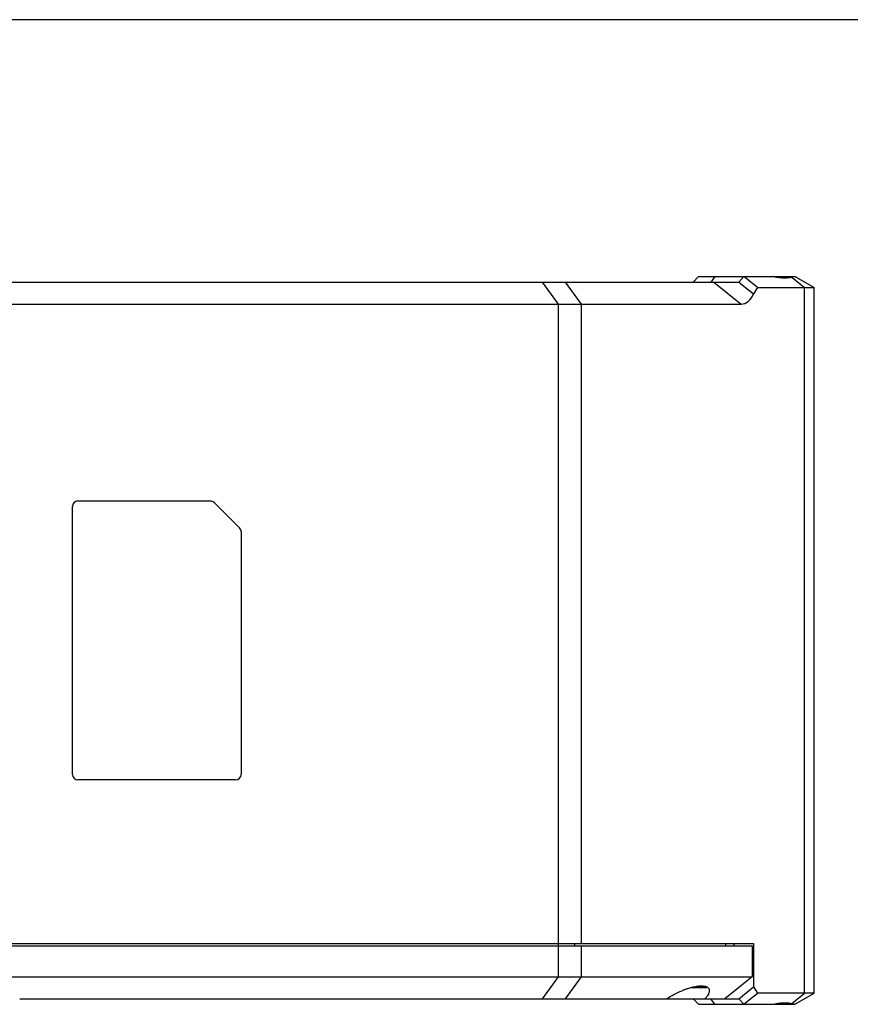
# Model space of a CAD drawing. Header units: millimetres. Extents: x 0 to 240, y 0 to 169.
# Tile 23 of 27: x 78 to 96, y 146 to 169. Entities that reach past the tile are written whole.
import ezdxf

# ---------------------------------------------------------------- set-up
doc = ezdxf.new("R2010")
doc.units = ezdxf.units.MM
doc.header["$LTSCALE"] = 32.67
doc.layers.get('0').update_dxf_attribs({"linetype": 'CONTINUOUS'})
doc.layers.add('00_COMPONENTS', color=7, linetype='CONTINUOUS')

msp = doc.modelspace()

# ---------------------------------------------------------------- linework, layer by layer
msp.add_line((239.6739, 168.587), (0, 168.587))
at = {"layer": '00_COMPONENTS', "color": 7}
for p, q in [((92.9166, 162.7641), (92.7916, 162.6391)), ((92.9166, 162.7641), (95.1041, 162.7641)), ((93.8338, 162.6391), (93.9456, 162.7641)), ((94.255, 162.5141), (93.9456, 162.7641)), ((95.1041, 162.7641), (95.1307, 162.7489)), ((95.1325, 162.7479), (95.5416, 162.5141)), ((71.7623, 162.6391), (93.8338, 162.6391)), ((93.8338, 162.6391), (94.1666, 162.3702)), ((94.255, 162.5141), (94.1666, 162.3702)), ((94.255, 162.5141), (95.5416, 162.5141)), ((95.5416, 146.5141), (95.5416, 162.5141)), ((71.2938, 162.1391), (93.8834, 162.1391)), ((78.8416, 157.6766), (81.8398, 157.6766)), ((81.9282, 157.64), (82.505, 157.0633)), ((78.7166, 151.4766), (78.7166, 157.5516)), ((82.5416, 156.9749), (82.5416, 151.4766)), ((82.4166, 151.3516), (78.8416, 151.3516)), ((71.1666, 147.6391), (94.1666, 147.6391)), ((71.2916, 147.5891), (94.1315, 147.5891)), ((93.7135, 147.6391), (93.7135, 147.5891)), ((94.1315, 147.5891), (94.1315, 146.8891)), ((94.1666, 147.6391), (94.1666, 146.6581)), ((71.2916, 146.8891), (94.1315, 146.8891)), ((94.1315, 146.8891), (93.5127, 146.3891)), ((93.0785, 146.6391), (92.7467, 146.6391)), ((93.8338, 146.3891), (94.1666, 146.6581)), ((93.9456, 146.2641), (94.255, 146.5141)), ((94.1666, 146.6581), (94.255, 146.5141)), ((95.5416, 146.5141), (94.255, 146.5141)), ((95.1325, 146.2804), (95.5416, 146.5141)), ((77.5189, 146.3891), (93.8338, 146.3891)), ((92.9166, 146.2641), (92.7916, 146.3891)), ((92.9166, 146.2641), (95.1041, 146.2641)), ((93.8338, 146.3891), (93.9456, 146.2641)), ((95.1307, 146.2794), (95.1041, 146.2641))]:
    msp.add_line(p, q, dxfattribs=at)
at = {"layer": '00_COMPONENTS', "color": 4}
for p, q in [((93.2827, 162.7641), (93.1943, 162.6391)), ((95.0327, 162.7479), (95.3219, 162.5141)), ((89.3685, 162.6391), (89.7309, 162.1391)), ((90.2613, 162.1391), (89.8988, 162.6391)), ((93.2647, 162.6391), (93.8834, 162.1391)), ((95.3219, 146.5141), (95.3219, 162.5141)), ((89.7309, 162.1391), (89.7309, 146.8891)), ((90.2613, 147.6391), (90.2613, 162.1391)), ((90.1022, 147.6391), (90.1022, 147.5891)), ((90.2613, 146.8891), (90.2613, 147.5891)), ((93.5304, 147.6391), (93.5304, 147.5891)), ((89.7309, 146.8891), (89.3685, 146.3891)), ((89.8988, 146.3891), (90.2613, 146.8891)), ((93.0777, 146.6641), (92.8629, 146.6641)), ((95.0327, 146.2804), (95.3219, 146.5141)), ((93.2827, 146.2641), (93.1943, 146.3891))]:
    msp.add_line(p, q, dxfattribs=at)
at = {"layer": '00_COMPONENTS', "color": 7}
for centre, radius, start, end in [((78.8416, 157.5516), 0.125, 90, 180), ((81.8398, 157.5516), 0.125, 45, 90), ((82.4166, 156.9749), 0.125, 0, 45), ((78.8416, 151.4766), 0.125, 180, 270), ((82.4166, 151.4766), 0.125, 270, 0), ((93.0146, 146.4304), 0.2421, 74.86354, 76.41882), ((93.0191, 146.4473), 0.2246, 73.22621, 74.86418), ((93.1634, 145.0719), 1.6217, 106.31641, 107.6853), ((93.0791, 146.6641), 0.025, 270, 340.23435)]:
    msp.add_arc(centre, radius, start, end, dxfattribs=at)
msp.add_ellipse((93.8834, 162.715), major_axis=(0, 0.5759), ratio=0.6139406, start_param=-3.1415927, end_param=-2.2128203, dxfattribs=at)
for points, knots in [([(95.0327, 162.7479), (95.0043, 162.7395), (94.9398, 162.7287), (94.8338, 162.7272), (94.7126, 162.7389), (94.6277, 162.7545), (94.5834, 162.7641)], [0, 0, 0, 0, 0.1954007, 0.429732, 0.7000222, 1, 1, 1, 1]), ([(95.1325, 162.7479), (95.1266, 162.7513), (95.1087, 162.758), (95.074, 162.7586), (95.0473, 162.7522), (95.0327, 162.7479)], [0, 0, 0, 0, 0.1987576, 0.5528511, 1, 1, 1, 1]), ([(93.0714, 146.6657), (93.0545, 146.6698), (93.0167, 146.675), (92.9297, 146.6753), (92.8607, 146.6648), (92.8128, 146.6548)], [0, 0, 0, 0, 0.2009234, 0.4369079, 1, 1, 1, 1]), ([(93.1013, 146.6562), (93.0999, 146.6568), (93.0942, 146.6591), (93.0884, 146.661), (93.084, 146.6624)], [0, 0, 0, 0, 0.2424157, 1, 1, 1, 1]), ([(92.197, 146.3891), (92.2491, 146.4241), (92.3613, 146.4903), (92.4794, 146.5451), (92.5416, 146.5702)], [0, 0, 0, 0, 0.4834346, 1, 1, 1, 1]), ([(92.6708, 146.617), (92.6599, 146.6135), (92.6165, 146.5992), (92.5735, 146.5832), (92.5416, 146.5702)], [0, 0, 0, 0, 0.2478597, 1, 1, 1, 1]), ([(92.8128, 146.6548), (92.8042, 146.653), (92.769, 146.6452), (92.734, 146.636), (92.7078, 146.6283)], [0, 0, 0, 0, 0.2435288, 1, 1, 1, 1]), ([(93.063, 146.3891), (93.0784, 146.4048), (93.106, 146.4353), (93.1391, 146.4822), (93.1606, 146.5266), (93.1666, 146.5566), (93.1666, 146.5702)], [0, 0, 0, 0, 0.3089463, 0.578113, 0.8070833, 1, 1, 1, 1]), ([(93.1666, 146.5702), (93.1666, 146.5793), (93.1642, 146.5973), (93.1464, 146.6319), (93.1201, 146.6486), (93.1013, 146.6562)], [0, 0, 0, 0, 0.2367671, 0.4685311, 1, 1, 1, 1]), ([(94.5834, 146.2641), (94.6277, 146.2738), (94.7126, 146.2894), (94.8338, 146.3011), (94.9398, 146.2996), (95.0043, 146.2888), (95.0327, 146.2804)], [0, 0, 0, 0, 0.2999778, 0.570268, 0.8045993, 1, 1, 1, 1]), ([(95.0327, 146.2804), (95.0428, 146.2774), (95.0657, 146.2716), (95.1, 146.2686), (95.1234, 146.2752), (95.1325, 146.2804)], [0, 0, 0, 0, 0.3094854, 0.6929211, 1, 1, 1, 1])]:
    msp.add_open_spline(points, degree=3, knots=knots, dxfattribs=at)

doc.saveas('drawing.dxf')
